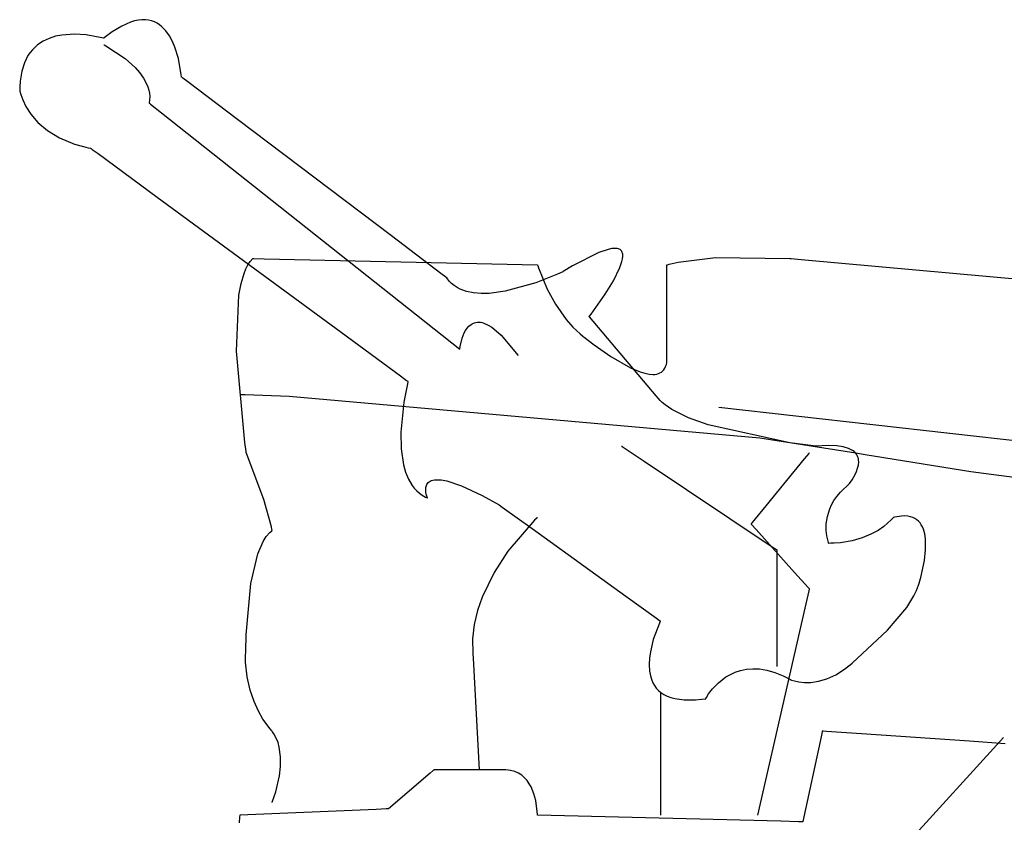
# Model space of a CAD drawing. Extents: x -3.49 to 3.52, y -1.52 to 1.45.
# Tile 16 of 32: x -0.76 to -0.17, y 0.5 to 0.98. Entities that reach past the tile are written whole.
import ezdxf

# ---------------------------------------------------------------- set-up
doc = ezdxf.new("R2010")
doc.units = 0

msp = doc.modelspace()

# ---------------------------------------------------------------- linework, layer by layer
at = {"layer": 'Layer 1', "color": 7, "linetype": 'CONTINUOUS'}
for p, q in [((-0.697937, 0.976588), (-0.703772, 0.972976)), ((-0.692665, 0.978944), (-0.697937, 0.976588)), ((-0.690232, 0.979689), (-0.692665, 0.978944)), ((-0.687929, 0.980167), (-0.690232, 0.979689)), ((-0.685754, 0.980392), (-0.687929, 0.980167)), ((-0.683701, 0.98038), (-0.685754, 0.980392)), ((-0.681768, 0.980146), (-0.683701, 0.98038)), ((-0.679951, 0.979705), (-0.681768, 0.980146)), ((-0.678247, 0.979073), (-0.679951, 0.979705)), ((-0.676652, 0.978266), (-0.678247, 0.979073)), ((-0.675163, 0.977298), (-0.676652, 0.978266)), ((-0.673776, 0.976184), (-0.675163, 0.977298)), ((-0.671293, 0.973583), (-0.673776, 0.976184)), ((-0.741775, 0.969142), (-0.74542, 0.967432)), ((-0.737968, 0.97036), (-0.741775, 0.969142)), ((-0.734081, 0.971146), (-0.737968, 0.97036)), ((-0.726394, 0.971681), (-0.734081, 0.971146)), ((-0.719367, 0.971249), (-0.726394, 0.971681)), ((-0.709913, 0.9695), (-0.719367, 0.971249)), ((-0.708984, 0.969245), (-0.709913, 0.9695)), ((-0.708792, 0.969188), (-0.708984, 0.969245)), ((-0.708774, 0.969183), (-0.708792, 0.969188)), ((-0.708769, 0.969182), (-0.708774, 0.969183)), ((-0.708768, 0.969181), (-0.708769, 0.969182)), ((-0.708742, 0.969202), (-0.708768, 0.969181)), ((-0.708768, 0.969181), (-0.708768, 0.969181)), ((-0.708768, 0.969181), (-0.708768, 0.969181)), ((-0.708768, 0.969181), (-0.708768, 0.969181)), ((-0.708536, 0.96937), (-0.708742, 0.969202)), ((-0.70691, 0.970662), (-0.708536, 0.96937)), ((-0.703772, 0.972976), (-0.70691, 0.970662)), ((-0.669176, 0.970585), (-0.671293, 0.973583)), ((-0.667397, 0.967313), (-0.669176, 0.970585)), ((-0.748821, 0.965165), (-0.751897, 0.96228)), ((-0.74542, 0.967432), (-0.748821, 0.965165)), ((-0.708768, 0.965276), (-0.708768, 0.965276)), ((-0.708768, 0.965276), (-0.708768, 0.965276)), ((-0.708768, 0.965276), (-0.708768, 0.965276)), ((-0.708768, 0.965276), (-0.708768, 0.965276)), ((-0.708768, 0.965276), (-0.708768, 0.965276)), ((-0.708768, 0.965276), (-0.708768, 0.965276)), ((-0.708768, 0.965276), (-0.708768, 0.965276)), ((-0.708768, 0.965276), (-0.708767, 0.965275)), ((-0.708767, 0.965275), (-0.708762, 0.965273)), ((-0.708762, 0.965273), (-0.708738, 0.965261)), ((-0.708738, 0.965261), (-0.708633, 0.965207)), ((-0.708633, 0.965207), (-0.707526, 0.964617)), ((-0.707526, 0.964617), (-0.695922, 0.956921)), ((-0.665926, 0.96389), (-0.667397, 0.967313)), ((-0.663799, 0.957079), (-0.665926, 0.96389)), ((-0.754565, 0.958712), (-0.756744, 0.9544)), ((-0.753287, 0.960585), (-0.754565, 0.958712)), ((-0.751897, 0.96228), (-0.753287, 0.960585)), ((-0.695922, 0.956921), (-0.689936, 0.951537)), ((-0.662009, 0.94704), (-0.663799, 0.957079)), ((-0.756744, 0.9544), (-0.758352, 0.949279)), ((-0.689936, 0.951537), (-0.687206, 0.948458)), ((-0.758352, 0.949279), (-0.759308, 0.943288)), ((-0.687206, 0.948458), (-0.684826, 0.945151)), ((-0.684826, 0.945151), (-0.682926, 0.941641)), ((-0.661909, 0.945992), (-0.662009, 0.94704)), ((-0.661892, 0.945772), (-0.661909, 0.945992)), ((-0.66189, 0.945751), (-0.661892, 0.945772)), ((-0.66189, 0.945746), (-0.66189, 0.945751)), ((-0.66189, 0.945744), (-0.66189, 0.945746)), ((-0.661888, 0.945743), (-0.66189, 0.945744)), ((-0.66189, 0.945744), (-0.66189, 0.945744)), ((-0.66189, 0.945744), (-0.66189, 0.945744)), ((-0.66189, 0.945744), (-0.66189, 0.945744)), ((-0.66189, 0.945744), (-0.66189, 0.945744)), ((-0.661788, 0.945667), (-0.661888, 0.945743)), ((-0.661134, 0.945173), (-0.661788, 0.945667)), ((-0.65812, 0.942894), (-0.661134, 0.945173)), ((-0.759515, 0.939946), (-0.759547, 0.938186)), ((-0.759308, 0.943288), (-0.759515, 0.939946)), ((-0.682926, 0.941641), (-0.682198, 0.939817)), ((-0.682198, 0.939817), (-0.681639, 0.93795)), ((-0.62806, 0.920165), (-0.65812, 0.942894)), ((-0.759547, 0.938186), (-0.759547, 0.937933)), ((-0.759547, 0.937933), (-0.759547, 0.937932)), ((-0.759547, 0.937932), (-0.759547, 0.93793)), ((-0.759547, 0.93793), (-0.759545, 0.93792)), ((-0.759545, 0.93792), (-0.759528, 0.937816)), ((-0.759528, 0.937816), (-0.759431, 0.937311)), ((-0.759431, 0.937311), (-0.758896, 0.935246)), ((-0.758896, 0.935246), (-0.757737, 0.932026)), ((-0.681639, 0.93795), (-0.681265, 0.936044)), ((-0.681265, 0.936044), (-0.681093, 0.934102)), ((-0.681093, 0.934102), (-0.68114, 0.932125)), ((-0.757737, 0.932026), (-0.755755, 0.927954)), ((-0.755755, 0.927954), (-0.752747, 0.92333)), ((-0.68114, 0.932125), (-0.681421, 0.930118)), ((-0.681421, 0.930118), (-0.681421, 0.930118)), ((-0.681421, 0.930118), (-0.681421, 0.930118)), ((-0.681421, 0.930118), (-0.681421, 0.930118)), ((-0.681421, 0.930118), (-0.681421, 0.930118)), ((-0.681421, 0.930118), (-0.681421, 0.930118)), ((-0.681421, 0.930118), (-0.681421, 0.930118)), ((-0.681421, 0.930118), (-0.68142, 0.930117)), ((-0.68142, 0.930117), (-0.681418, 0.930115)), ((-0.681418, 0.930115), (-0.681388, 0.930092)), ((-0.681388, 0.930092), (-0.681243, 0.929977)), ((-0.681243, 0.929977), (-0.680613, 0.929479)), ((-0.680613, 0.929479), (-0.673932, 0.924189)), ((-0.752747, 0.92333), (-0.748512, 0.918458)), ((-0.673932, 0.924189), (-0.493921, 0.781681)), ((-0.748512, 0.918458), (-0.742849, 0.91364)), ((-0.535162, 0.849926), (-0.62806, 0.920165)), ((-0.742849, 0.91364), (-0.735556, 0.909177)), ((-0.735556, 0.909177), (-0.726433, 0.905371)), ((-0.726433, 0.905371), (-0.721121, 0.903809)), ((-0.721121, 0.903809), (-0.718267, 0.90313)), ((-0.718267, 0.90313), (-0.716789, 0.902818)), ((-0.716789, 0.902818), (-0.716602, 0.90278)), ((-0.716602, 0.90278), (-0.716579, 0.902776)), ((-0.716579, 0.902776), (-0.716579, 0.902776)), ((-0.716579, 0.902776), (-0.716579, 0.902775)), ((-0.716579, 0.902775), (-0.716578, 0.902775)), ((-0.716578, 0.902775), (-0.716574, 0.902772)), ((-0.716574, 0.902772), (-0.716557, 0.902759)), ((-0.716557, 0.902759), (-0.716488, 0.902709)), ((-0.716488, 0.902709), (-0.715762, 0.902176)), ((-0.715762, 0.902176), (-0.712263, 0.899605)), ((-0.712263, 0.899605), (-0.676626, 0.873422)), ((-0.676626, 0.873422), (-0.565604, 0.791854)), ((-0.505344, 0.82738), (-0.535162, 0.849926)), ((-0.409967, 0.839964), (-0.42592, 0.831836)), ((-0.404462, 0.841844), (-0.409967, 0.839964)), ((-0.402264, 0.842302), (-0.404462, 0.841844)), ((-0.400411, 0.842464), (-0.402264, 0.842302)), ((-0.399609, 0.84244), (-0.400411, 0.842464)), ((-0.398886, 0.842348), (-0.399609, 0.84244)), ((-0.398241, 0.842192), (-0.398886, 0.842348)), ((-0.39767, 0.841973), (-0.398241, 0.842192)), ((-0.397173, 0.841694), (-0.39767, 0.841973)), ((-0.396746, 0.841357), (-0.397173, 0.841694)), ((-0.396387, 0.840965), (-0.396746, 0.841357)), ((-0.396095, 0.840519), (-0.396387, 0.840965)), ((-0.395866, 0.840022), (-0.396095, 0.840519)), ((-0.395698, 0.839476), (-0.395866, 0.840022)), ((-0.39559, 0.838885), (-0.395698, 0.839476)), ((-0.395543, 0.837571), (-0.39559, 0.838885)), ((-0.623054, 0.830067), (-0.621824, 0.832484)), ((-0.621824, 0.832484), (-0.620449, 0.834592)), ((-0.620449, 0.834592), (-0.618921, 0.83637)), ((-0.618921, 0.83637), (-0.618921, 0.83637)), ((-0.618921, 0.83637), (-0.618921, 0.83637)), ((-0.618921, 0.83637), (-0.618921, 0.83637)), ((-0.618921, 0.83637), (-0.618921, 0.83637)), ((-0.618921, 0.83637), (-0.618921, 0.83637)), ((-0.618921, 0.83637), (-0.618921, 0.83637)), ((-0.618921, 0.83637), (-0.61892, 0.83637)), ((-0.61892, 0.83637), (-0.618918, 0.83637)), ((-0.618918, 0.83637), (-0.618891, 0.836369)), ((-0.618891, 0.836369), (-0.618758, 0.836366)), ((-0.618758, 0.836366), (-0.618181, 0.836353)), ((-0.618181, 0.836353), (-0.612057, 0.836214)), ((-0.612057, 0.836214), (-0.447047, 0.832465)), ((-0.447047, 0.832465), (-0.447047, 0.832465)), ((-0.447047, 0.832465), (-0.447047, 0.832465)), ((-0.447047, 0.832465), (-0.447047, 0.832465)), ((-0.447047, 0.832465), (-0.447047, 0.832465)), ((-0.447047, 0.832465), (-0.447047, 0.832464)), ((-0.447047, 0.832464), (-0.447047, 0.832464)), ((-0.447047, 0.832464), (-0.447047, 0.832462)), ((-0.447047, 0.832462), (-0.447045, 0.832456)), ((-0.447045, 0.832456), (-0.447025, 0.832388)), ((-0.447025, 0.832388), (-0.446925, 0.832058)), ((-0.446925, 0.832058), (-0.44648, 0.830671)), ((-0.397271, 0.830925), (-0.39606, 0.83449)), ((-0.39606, 0.83449), (-0.395705, 0.8361)), ((-0.395705, 0.8361), (-0.395543, 0.837571)), ((-0.368921, 0.832461), (-0.368921, 0.832465)), ((-0.368921, 0.832465), (-0.368921, 0.832465)), ((-0.368921, 0.832465), (-0.368921, 0.832465)), ((-0.368921, 0.832465), (-0.368921, 0.832465)), ((-0.368921, 0.832465), (-0.368921, 0.832465)), ((-0.368921, 0.832465), (-0.368921, 0.832465)), ((-0.368921, 0.832465), (-0.368921, 0.832465)), ((-0.368921, 0.832465), (-0.368919, 0.832465)), ((-0.368921, 0.832435), (-0.368921, 0.832461)), ((-0.368921, 0.83233), (-0.368921, 0.832435)), ((-0.368921, 0.831909), (-0.368921, 0.83233)), ((-0.368919, 0.832465), (-0.368914, 0.832467)), ((-0.368914, 0.832467), (-0.368892, 0.832474)), ((-0.368892, 0.832474), (-0.368655, 0.832548)), ((-0.368655, 0.832548), (-0.367466, 0.832888)), ((-0.367466, 0.832888), (-0.362174, 0.83411)), ((-0.362174, 0.83411), (-0.339585, 0.836912)), ((-0.339585, 0.836912), (-0.294705, 0.83637)), ((-0.294705, 0.83637), (-0.294705, 0.83637)), ((-0.294705, 0.83637), (-0.294705, 0.83637)), ((-0.294705, 0.83637), (-0.294705, 0.83637)), ((-0.294705, 0.83637), (-0.294705, 0.83637)), ((-0.294705, 0.83637), (-0.294705, 0.83637)), ((-0.294705, 0.83637), (-0.294705, 0.83637)), ((-0.294705, 0.83637), (-0.294704, 0.83637)), ((-0.294704, 0.83637), (-0.294701, 0.83637)), ((-0.294701, 0.83637), (-0.294675, 0.836367)), ((-0.294675, 0.836367), (-0.294541, 0.836355)), ((-0.294541, 0.836355), (-0.293964, 0.836303)), ((-0.293964, 0.836303), (-0.28784, 0.835746)), ((-0.28784, 0.835746), (-0.122827, 0.820744)), ((-0.62593, 0.821181), (-0.624144, 0.827363)), ((-0.624144, 0.827363), (-0.623054, 0.830067)), ((-0.502416, 0.825166), (-0.505344, 0.82738)), ((-0.434874, 0.826938), (-0.448033, 0.821667)), ((-0.44648, 0.830671), (-0.441183, 0.817819)), ((-0.43181, 0.828364), (-0.434874, 0.826938)), ((-0.431513, 0.82851), (-0.43181, 0.828364)), ((-0.42592, 0.831836), (-0.431513, 0.82851)), ((-0.4012, 0.822939), (-0.397271, 0.830925)), ((-0.368921, 0.830222), (-0.368921, 0.831909)), ((-0.368921, 0.816606), (-0.368921, 0.830222)), ((-0.627233, 0.814113), (-0.62593, 0.821181)), ((-0.501808, 0.824707), (-0.502416, 0.825166)), ((-0.501751, 0.824664), (-0.501808, 0.824707)), ((-0.501737, 0.824653), (-0.501751, 0.824664)), ((-0.501733, 0.82465), (-0.501737, 0.824653)), ((-0.501732, 0.82465), (-0.501733, 0.82465)), ((-0.501732, 0.82465), (-0.501732, 0.82465)), ((-0.501732, 0.82465), (-0.501732, 0.82465)), ((-0.500277, 0.822737), (-0.501732, 0.82465)), ((-0.498839, 0.821252), (-0.500277, 0.822737)), ((-0.497268, 0.81995), (-0.498839, 0.821252)), ((-0.448033, 0.821667), (-0.466541, 0.816525)), ((-0.406171, 0.814795), (-0.4012, 0.822939)), ((-0.495573, 0.818823), (-0.497268, 0.81995)), ((-0.493763, 0.817864), (-0.495573, 0.818823)), ((-0.489838, 0.816415), (-0.493763, 0.817864)), ((-0.485567, 0.81554), (-0.489838, 0.816415)), ((-0.481026, 0.815176), (-0.485567, 0.81554)), ((-0.476291, 0.815261), (-0.481026, 0.815176)), ((-0.466541, 0.816525), (-0.476291, 0.815261)), ((-0.441183, 0.817819), (-0.436245, 0.808813)), ((-0.414612, 0.802767), (-0.406171, 0.814795)), ((-0.368921, 0.791663), (-0.368921, 0.816606)), ((-0.628617, 0.780439), (-0.627233, 0.814113)), ((-0.436245, 0.808813), (-0.429643, 0.799461)), ((-0.415566, 0.80151), (-0.414612, 0.802767)), ((-0.488381, 0.795542), (-0.487144, 0.796569)), ((-0.487144, 0.796569), (-0.486464, 0.796991)), ((-0.486464, 0.796991), (-0.485743, 0.797343)), ((-0.485743, 0.797343), (-0.484977, 0.79762)), ((-0.484977, 0.79762), (-0.484168, 0.797815)), ((-0.484168, 0.797815), (-0.483312, 0.797922)), ((-0.483312, 0.797922), (-0.482409, 0.797934)), ((-0.482409, 0.797934), (-0.481458, 0.797845)), ((-0.481458, 0.797845), (-0.480457, 0.79765)), ((-0.480457, 0.79765), (-0.479405, 0.797342)), ((-0.479405, 0.797342), (-0.477145, 0.796361)), ((-0.477145, 0.796361), (-0.474667, 0.794852)), ((-0.429643, 0.799461), (-0.425686, 0.794977)), ((-0.415795, 0.801213), (-0.415794, 0.801214)), ((-0.41579, 0.801206), (-0.415795, 0.801213)), ((-0.415795, 0.801213), (-0.415795, 0.801213)), ((-0.415795, 0.801213), (-0.415795, 0.801213)), ((-0.415795, 0.801213), (-0.415795, 0.801213)), ((-0.415795, 0.801213), (-0.415795, 0.801213)), ((-0.415794, 0.801214), (-0.415789, 0.801221)), ((-0.415664, 0.801058), (-0.41579, 0.801206)), ((-0.415789, 0.801221), (-0.41577, 0.801246)), ((-0.41577, 0.801246), (-0.415566, 0.80151)), ((-0.375391, 0.753464), (-0.415664, 0.801058)), ((-0.565604, 0.791854), (-0.529678, 0.765459)), ((-0.492438, 0.788365), (-0.491201, 0.791445)), ((-0.491201, 0.791445), (-0.4904, 0.79293)), ((-0.4904, 0.79293), (-0.489463, 0.794313)), ((-0.489463, 0.794313), (-0.488381, 0.795542)), ((-0.474667, 0.794852), (-0.471963, 0.792767)), ((-0.471963, 0.792767), (-0.469021, 0.790054)), ((-0.425686, 0.794977), (-0.421275, 0.790794)), ((-0.421275, 0.790794), (-0.419678, 0.78947)), ((-0.368921, 0.775953), (-0.368921, 0.791663)), ((-0.493711, 0.783166), (-0.492438, 0.788365)), ((-0.469021, 0.790054), (-0.458768, 0.777776)), ((-0.419678, 0.78947), (-0.419544, 0.789359)), ((-0.419544, 0.789359), (-0.418948, 0.788873)), ((-0.418948, 0.788873), (-0.412898, 0.784185)), ((-0.623731, 0.725329), (-0.628617, 0.780439)), ((-0.493921, 0.781688), (-0.493917, 0.781718)), ((-0.493921, 0.781682), (-0.493921, 0.781688)), ((-0.493921, 0.781681), (-0.493921, 0.781682)), ((-0.493921, 0.781681), (-0.493921, 0.781681)), ((-0.493921, 0.781681), (-0.493921, 0.781681)), ((-0.493921, 0.781681), (-0.493921, 0.781681)), ((-0.493921, 0.781681), (-0.493921, 0.781681)), ((-0.493921, 0.781681), (-0.493921, 0.781681)), ((-0.493921, 0.781681), (-0.493921, 0.781681)), ((-0.493921, 0.781681), (-0.493921, 0.781681)), ((-0.493917, 0.781718), (-0.493903, 0.781847)), ((-0.493903, 0.781847), (-0.493711, 0.783166)), ((-0.412898, 0.784185), (-0.402756, 0.777116)), ((-0.402756, 0.777116), (-0.390894, 0.770344)), ((-0.369271, 0.772306), (-0.368961, 0.773644)), ((-0.368961, 0.773644), (-0.368929, 0.773822)), ((-0.368929, 0.773822), (-0.368921, 0.77387)), ((-0.368921, 0.774338), (-0.368921, 0.775953)), ((-0.368921, 0.773957), (-0.368921, 0.774338)), ((-0.368921, 0.77388), (-0.368921, 0.773957)), ((-0.368921, 0.773872), (-0.368921, 0.77388)), ((-0.368921, 0.773871), (-0.368921, 0.773872)), ((-0.368921, 0.77387), (-0.368921, 0.773871)), ((-0.368921, 0.77387), (-0.368921, 0.77387)), ((-0.390894, 0.770344), (-0.385059, 0.767908)), ((-0.385059, 0.767908), (-0.382295, 0.767073)), ((-0.382295, 0.767073), (-0.379682, 0.766551)), ((-0.376129, 0.766443), (-0.375061, 0.766608)), ((-0.375061, 0.766608), (-0.374059, 0.766883)), ((-0.374059, 0.766883), (-0.373126, 0.767272)), ((-0.373126, 0.767272), (-0.372269, 0.767781)), ((-0.372269, 0.767781), (-0.371492, 0.768415)), ((-0.371492, 0.768415), (-0.370798, 0.769179)), ((-0.370798, 0.769179), (-0.370194, 0.770079)), ((-0.370194, 0.770079), (-0.369683, 0.77112)), ((-0.369683, 0.77112), (-0.369271, 0.772306)), ((-0.529678, 0.765459), (-0.526076, 0.762813)), ((-0.525506, 0.76082), (-0.527738, 0.749621)), ((-0.526076, 0.762813), (-0.525294, 0.762239)), ((-0.525238, 0.761899), (-0.525506, 0.76082)), ((-0.525294, 0.762239), (-0.525175, 0.762151)), ((-0.525181, 0.762122), (-0.525238, 0.761899)), ((-0.525175, 0.762143), (-0.525181, 0.762122)), ((-0.525175, 0.762151), (-0.525173, 0.76215)), ((-0.525174, 0.762148), (-0.525175, 0.762143)), ((-0.525173, 0.762149), (-0.525174, 0.762148)), ((-0.525173, 0.76215), (-0.525173, 0.76215)), ((-0.525173, 0.76215), (-0.525173, 0.76215)), ((-0.525173, 0.76215), (-0.525173, 0.76215)), ((-0.525173, 0.76215), (-0.525173, 0.762149)), ((-0.379682, 0.766551), (-0.377259, 0.766382)), ((-0.377259, 0.766382), (-0.376129, 0.766443)), ((-0.626732, 0.754339), (-0.626732, 0.754339)), ((-0.626732, 0.754339), (-0.626732, 0.754339)), ((-0.626732, 0.754339), (-0.626732, 0.754339)), ((-0.626732, 0.754339), (-0.626732, 0.754339)), ((-0.626732, 0.754339), (-0.626732, 0.754339)), ((-0.626732, 0.754339), (-0.626731, 0.754339)), ((-0.626731, 0.754339), (-0.626729, 0.754339)), ((-0.626729, 0.754339), (-0.626718, 0.754338)), ((-0.626718, 0.754338), (-0.626601, 0.754336)), ((-0.626601, 0.754336), (-0.626019, 0.754322)), ((-0.626019, 0.754322), (-0.623503, 0.754259)), ((-0.623503, 0.754259), (-0.596831, 0.753334)), ((-0.596831, 0.753334), (-0.312844, 0.728072)), ((-0.527738, 0.749621), (-0.529563, 0.731484)), ((-0.373093, 0.750748), (-0.375391, 0.753464)), ((-0.372881, 0.750497), (-0.373093, 0.750748)), ((-0.372835, 0.750442), (-0.372881, 0.750497)), ((-0.371733, 0.749401), (-0.372835, 0.750442)), ((-0.369985, 0.747956), (-0.371733, 0.749401)), ((-0.365925, 0.745201), (-0.369985, 0.747956)), ((-0.355902, 0.740224), (-0.365925, 0.745201)), ((-0.037655, 0.712774), (-0.337673, 0.746528)), ((-0.344037, 0.735936), (-0.355902, 0.740224)), ((-0.529563, 0.731484), (-0.52938, 0.721514)), ((-0.294757, 0.725168), (-0.344037, 0.735936)), ((-0.622936, 0.719879), (-0.623731, 0.725329)), ((-0.312844, 0.728072), (-0.254926, 0.719062)), ((-0.280651, 0.723263), (-0.294757, 0.725168)), ((-0.622853, 0.719347), (-0.622936, 0.719879)), ((-0.622833, 0.719217), (-0.622853, 0.719347)), ((-0.612295, 0.690959), (-0.622833, 0.719217)), ((-0.52938, 0.721514), (-0.527963, 0.711847)), ((-0.396268, 0.723087), (-0.396268, 0.723087)), ((-0.396268, 0.723087), (-0.396268, 0.723087)), ((-0.396268, 0.723087), (-0.396268, 0.723087)), ((-0.396268, 0.723087), (-0.396268, 0.723087)), ((-0.396268, 0.723087), (-0.396268, 0.723087)), ((-0.396268, 0.723087), (-0.396267, 0.723086)), ((-0.396267, 0.723086), (-0.396266, 0.723085)), ((-0.396266, 0.723085), (-0.39626, 0.723082)), ((-0.39626, 0.723082), (-0.396202, 0.723043)), ((-0.396202, 0.723043), (-0.395915, 0.722852)), ((-0.395915, 0.722852), (-0.394695, 0.722038)), ((-0.394695, 0.722038), (-0.382596, 0.713972)), ((-0.283059, 0.71909), (-0.28332, 0.71877)), ((-0.282998, 0.719164), (-0.283059, 0.71909)), ((-0.282986, 0.719179), (-0.282998, 0.719164)), ((-0.282985, 0.719181), (-0.282986, 0.719179)), ((-0.282984, 0.719181), (-0.282985, 0.719181)), ((-0.282984, 0.719181), (-0.282984, 0.719181)), ((-0.282984, 0.719181), (-0.282984, 0.719181)), ((-0.282984, 0.719181), (-0.282984, 0.719181)), ((-0.282984, 0.719181), (-0.282984, 0.719181)), ((-0.282984, 0.719181), (-0.282984, 0.719181)), ((-0.279346, 0.723116), (-0.280651, 0.723263)), ((-0.271268, 0.723468), (-0.279346, 0.723116)), ((-0.266443, 0.723255), (-0.271268, 0.723468)), ((-0.262495, 0.72266), (-0.266443, 0.723255)), ((-0.259351, 0.72173), (-0.262495, 0.72266)), ((-0.258058, 0.721154), (-0.259351, 0.72173)), ((-0.256939, 0.720512), (-0.258058, 0.721154)), ((-0.255985, 0.71981), (-0.256939, 0.720512)), ((-0.255187, 0.719053), (-0.255985, 0.71981)), ((-0.254536, 0.718248), (-0.255187, 0.719053)), ((-0.254926, 0.719062), (-0.249348, 0.718139)), ((-0.382596, 0.713972), (-0.305348, 0.662475)), ((-0.286006, 0.715489), (-0.309274, 0.68705)), ((-0.28332, 0.71877), (-0.286006, 0.715489)), ((-0.254023, 0.717401), (-0.254536, 0.718248)), ((-0.253639, 0.716517), (-0.254023, 0.717401)), ((-0.253374, 0.715602), (-0.253639, 0.716517)), ((-0.25322, 0.714663), (-0.253374, 0.715602)), ((-0.253332, 0.711755), (-0.253168, 0.713705)), ((-0.253168, 0.713705), (-0.25322, 0.714663)), ((-0.249348, 0.718139), (-0.185588, 0.707861)), ((-0.527963, 0.711847), (-0.526674, 0.707341)), ((-0.526674, 0.707341), (-0.524935, 0.703165)), ((-0.255323, 0.706067), (-0.254482, 0.707889)), ((-0.254482, 0.707889), (-0.253794, 0.709801)), ((-0.253794, 0.709801), (-0.253332, 0.711755)), ((-0.185588, 0.707861), (-0.005642, 0.684028)), ((-0.524935, 0.703165), (-0.522699, 0.699405)), ((-0.513044, 0.701105), (-0.5125, 0.701586)), ((-0.5125, 0.701586), (-0.51185, 0.702007)), ((-0.51185, 0.702007), (-0.511084, 0.702357)), ((-0.511084, 0.702357), (-0.510195, 0.702629)), ((-0.510195, 0.702629), (-0.509176, 0.702815)), ((-0.509176, 0.702815), (-0.508017, 0.702904)), ((-0.508017, 0.702904), (-0.505253, 0.702761)), ((-0.505253, 0.702761), (-0.501841, 0.702132)), ((-0.501841, 0.702132), (-0.492816, 0.699137)), ((-0.258774, 0.700619), (-0.257176, 0.702881)), ((-0.257176, 0.702881), (-0.255323, 0.706067)), ((-0.522699, 0.699405), (-0.521379, 0.697707)), ((-0.521379, 0.697707), (-0.519918, 0.696146)), ((-0.519918, 0.696146), (-0.518309, 0.69473)), ((-0.514507, 0.69675), (-0.514428, 0.698084)), ((-0.514408, 0.695449), (-0.514507, 0.69675)), ((-0.514428, 0.698084), (-0.514303, 0.698741)), ((-0.514195, 0.69425), (-0.514408, 0.695449)), ((-0.514303, 0.698741), (-0.514109, 0.69938)), ((-0.514109, 0.69938), (-0.51384, 0.699993)), ((-0.51384, 0.699993), (-0.513488, 0.700571)), ((-0.513488, 0.700571), (-0.513044, 0.701105)), ((-0.492816, 0.699137), (-0.48044, 0.693365)), ((-0.266337, 0.692796), (-0.264244, 0.695286)), ((-0.264244, 0.695286), (-0.258774, 0.700619)), ((-0.607664, 0.674383), (-0.612295, 0.690959)), ((-0.518309, 0.69473), (-0.516546, 0.693472)), ((-0.516546, 0.693472), (-0.514623, 0.692381)), ((-0.514623, 0.692381), (-0.5136, 0.691902)), ((-0.513678, 0.692433), (-0.514195, 0.69425)), ((-0.5135, 0.691953), (-0.513678, 0.692433)), ((-0.5136, 0.691902), (-0.513469, 0.691846)), ((-0.513458, 0.691851), (-0.5135, 0.691953)), ((-0.513469, 0.691846), (-0.513453, 0.691839)), ((-0.513454, 0.691842), (-0.513458, 0.691851)), ((-0.513453, 0.691839), (-0.513454, 0.691842)), ((-0.513453, 0.691839), (-0.513453, 0.691839)), ((-0.513453, 0.691839), (-0.513453, 0.691839)), ((-0.513453, 0.691839), (-0.513453, 0.691839)), ((-0.513453, 0.691839), (-0.513453, 0.691839)), ((-0.48044, 0.693365), (-0.470101, 0.687657)), ((-0.269496, 0.687808), (-0.268078, 0.690297)), ((-0.268078, 0.690297), (-0.266337, 0.692796)), ((-0.470101, 0.687657), (-0.468358, 0.686402)), ((-0.468358, 0.686402), (-0.450294, 0.673396)), ((-0.309274, 0.68705), (-0.317467, 0.677037)), ((-0.272097, 0.680588), (-0.27062, 0.685347)), ((-0.27062, 0.685347), (-0.269496, 0.687808)), ((-0.448757, 0.678483), (-0.46484, 0.65976)), ((-0.447232, 0.679947), (-0.448757, 0.678483)), ((-0.447088, 0.680081), (-0.447232, 0.679947)), ((-0.447055, 0.680111), (-0.447088, 0.680081)), ((-0.447048, 0.680117), (-0.447055, 0.680111)), ((-0.447047, 0.680118), (-0.447048, 0.680117)), ((-0.447047, 0.680118), (-0.447047, 0.680118)), ((-0.447047, 0.680118), (-0.447047, 0.680118)), ((-0.447047, 0.680118), (-0.447047, 0.680118)), ((-0.447047, 0.680118), (-0.447047, 0.680118)), ((-0.447047, 0.680118), (-0.447047, 0.680118)), ((-0.447047, 0.680118), (-0.447047, 0.680118)), ((-0.447047, 0.680118), (-0.447047, 0.680118)), ((-0.272735, 0.676172), (-0.272097, 0.680588)), ((-0.233525, 0.678614), (-0.237978, 0.674694)), ((-0.232488, 0.679766), (-0.233525, 0.678614)), ((-0.232256, 0.680051), (-0.232488, 0.679766)), ((-0.23221, 0.680111), (-0.232256, 0.680051)), ((-0.232206, 0.680116), (-0.23221, 0.680111)), ((-0.232205, 0.680118), (-0.232206, 0.680116)), ((-0.232186, 0.680123), (-0.232205, 0.680118)), ((-0.232205, 0.680118), (-0.232205, 0.680118)), ((-0.232205, 0.680118), (-0.232205, 0.680118)), ((-0.232205, 0.680118), (-0.232205, 0.680118)), ((-0.232205, 0.680118), (-0.232205, 0.680118)), ((-0.231592, 0.680266), (-0.232186, 0.680123)), ((-0.227243, 0.680945), (-0.231592, 0.680266)), ((-0.225327, 0.680991), (-0.227243, 0.680945)), ((-0.223575, 0.680856), (-0.225327, 0.680991)), ((-0.221981, 0.680549), (-0.223575, 0.680856)), ((-0.220537, 0.680081), (-0.221981, 0.680549)), ((-0.219239, 0.679461), (-0.220537, 0.680081)), ((-0.218079, 0.678701), (-0.219239, 0.679461)), ((-0.217052, 0.677811), (-0.218079, 0.678701)), ((-0.216151, 0.676799), (-0.217052, 0.677811)), ((-0.608589, 0.67112), (-0.607431, 0.672134)), ((-0.607301, 0.672769), (-0.607664, 0.674383)), ((-0.607431, 0.672134), (-0.607282, 0.672249)), ((-0.607222, 0.672393), (-0.607301, 0.672769)), ((-0.607282, 0.672249), (-0.607207, 0.672305)), ((-0.607207, 0.672317), (-0.607222, 0.672393)), ((-0.607205, 0.672309), (-0.607207, 0.672317)), ((-0.607207, 0.672305), (-0.607205, 0.672307)), ((-0.607205, 0.672308), (-0.607205, 0.672309)), ((-0.607205, 0.672307), (-0.607205, 0.672308)), ((-0.607205, 0.672307), (-0.607205, 0.672307)), ((-0.607205, 0.672307), (-0.607205, 0.672307)), ((-0.607205, 0.672307), (-0.607205, 0.672307)), ((-0.607205, 0.672307), (-0.607205, 0.672307)), ((-0.607205, 0.672307), (-0.607205, 0.672307)), ((-0.450294, 0.673396), (-0.393651, 0.632612)), ((-0.318141, 0.676213), (-0.318142, 0.676213)), ((-0.318142, 0.676213), (-0.318142, 0.676213)), ((-0.318142, 0.676213), (-0.318142, 0.676213)), ((-0.318142, 0.676213), (-0.318142, 0.676213)), ((-0.318142, 0.676213), (-0.318142, 0.676213)), ((-0.318142, 0.676213), (-0.318142, 0.676213)), ((-0.318142, 0.676213), (-0.318142, 0.676213)), ((-0.318142, 0.676213), (-0.318142, 0.676213)), ((-0.318142, 0.676213), (-0.318142, 0.676213)), ((-0.318142, 0.676213), (-0.318142, 0.676212)), ((-0.318142, 0.676212), (-0.318141, 0.676212)), ((-0.318139, 0.676216), (-0.318141, 0.676213)), ((-0.318141, 0.676212), (-0.31814, 0.676211)), ((-0.31814, 0.676211), (-0.318128, 0.676197)), ((-0.318097, 0.676268), (-0.318139, 0.676216)), ((-0.318128, 0.676197), (-0.318067, 0.67613)), ((-0.317467, 0.677037), (-0.318097, 0.676268)), ((-0.318067, 0.67613), (-0.317805, 0.675839)), ((-0.317805, 0.675839), (-0.31512, 0.672855)), ((-0.31512, 0.672855), (-0.291851, 0.647001)), ((-0.272761, 0.672248), (-0.272735, 0.676172)), ((-0.272401, 0.668968), (-0.272761, 0.672248)), ((-0.241443, 0.672329), (-0.245769, 0.669961)), ((-0.237978, 0.674694), (-0.241443, 0.672329)), ((-0.215369, 0.675678), (-0.216151, 0.676799)), ((-0.214701, 0.674457), (-0.215369, 0.675678)), ((-0.21414, 0.673146), (-0.214701, 0.674457)), ((-0.213315, 0.670295), (-0.21414, 0.673146)), ((-0.61584, 0.658173), (-0.61264, 0.66559)), ((-0.61264, 0.66559), (-0.610727, 0.66863)), ((-0.610727, 0.66863), (-0.608589, 0.67112)), ((-0.27143, 0.664944), (-0.272401, 0.668968)), ((-0.257101, 0.666025), (-0.264158, 0.66486)), ((-0.25098, 0.667793), (-0.257101, 0.666025)), ((-0.245769, 0.669961), (-0.25098, 0.667793)), ((-0.212843, 0.667209), (-0.213315, 0.670295)), ((-0.212758, 0.660654), (-0.212843, 0.667209)), ((-0.46484, 0.65976), (-0.473233, 0.646951)), ((-0.305348, 0.662475), (-0.302853, 0.660811)), ((-0.302853, 0.660811), (-0.302516, 0.660587)), ((-0.302516, 0.660587), (-0.302516, 0.660587)), ((-0.302516, 0.660587), (-0.302516, 0.660587)), ((-0.302516, 0.660587), (-0.302516, 0.660587)), ((-0.302516, 0.660587), (-0.302516, 0.660587)), ((-0.302516, 0.660587), (-0.302516, 0.660587)), ((-0.302516, 0.660587), (-0.302516, 0.660587)), ((-0.302516, 0.660587), (-0.302516, 0.660587)), ((-0.302516, 0.660587), (-0.302516, 0.660587)), ((-0.302516, 0.660587), (-0.302516, 0.660587)), ((-0.302516, 0.660587), (-0.302516, 0.660587)), ((-0.302516, 0.660587), (-0.302516, 0.660586)), ((-0.302516, 0.660586), (-0.302516, 0.660585)), ((-0.302516, 0.660585), (-0.302516, 0.660574)), ((-0.302516, 0.660574), (-0.302516, 0.66052)), ((-0.302516, 0.66052), (-0.302516, 0.660284)), ((-0.302516, 0.660284), (-0.302516, 0.657778)), ((-0.2713, 0.664576), (-0.27143, 0.664944)), ((-0.271271, 0.664501), (-0.2713, 0.664576)), ((-0.271269, 0.664494), (-0.271271, 0.664501)), ((-0.271268, 0.664493), (-0.271269, 0.664494)), ((-0.271268, 0.664492), (-0.271268, 0.664493)), ((-0.271251, 0.664492), (-0.271268, 0.664492)), ((-0.271268, 0.664492), (-0.271268, 0.664492)), ((-0.271268, 0.664492), (-0.271268, 0.664492)), ((-0.271268, 0.664492), (-0.271268, 0.664492)), ((-0.27112, 0.664492), (-0.271251, 0.664492)), ((-0.27008, 0.664502), (-0.27112, 0.664492)), ((-0.268045, 0.664566), (-0.27008, 0.664502)), ((-0.264158, 0.66486), (-0.268045, 0.664566)), ((-0.213483, 0.654136), (-0.212758, 0.660654)), ((-0.620084, 0.640196), (-0.61584, 0.658173)), ((-0.302516, 0.657778), (-0.302516, 0.590276)), ((-0.215749, 0.643827), (-0.213483, 0.654136)), ((-0.473233, 0.646951), (-0.480521, 0.632033)), ((-0.291851, 0.647001), (-0.283659, 0.637899)), ((-0.216485, 0.641345), (-0.215749, 0.643827)), ((-0.622774, 0.609278), (-0.620084, 0.640196)), ((-0.283659, 0.637899), (-0.283029, 0.6372)), ((-0.283051, 0.636859), (-0.283283, 0.635842)), ((-0.282997, 0.637096), (-0.283051, 0.636859)), ((-0.283029, 0.6372), (-0.282987, 0.637153)), ((-0.282986, 0.637144), (-0.282997, 0.637096)), ((-0.282987, 0.637153), (-0.282985, 0.63715)), ((-0.282985, 0.637148), (-0.282986, 0.637144)), ((-0.282985, 0.63715), (-0.282984, 0.63715)), ((-0.282984, 0.637149), (-0.282985, 0.637148)), ((-0.282984, 0.63715), (-0.282984, 0.63715)), ((-0.282984, 0.63715), (-0.282984, 0.63715)), ((-0.282984, 0.63715), (-0.282984, 0.63715)), ((-0.282984, 0.63715), (-0.282984, 0.63715)), ((-0.282984, 0.63715), (-0.282984, 0.63715)), ((-0.282984, 0.63715), (-0.282984, 0.63715)), ((-0.282984, 0.63715), (-0.282984, 0.63715)), ((-0.282984, 0.63715), (-0.282984, 0.63715)), ((-0.282984, 0.63715), (-0.282984, 0.637149)), ((-0.219828, 0.632743), (-0.218202, 0.636051)), ((-0.218202, 0.636051), (-0.217034, 0.639231)), ((-0.217034, 0.639231), (-0.216559, 0.641114)), ((-0.216559, 0.641114), (-0.216485, 0.641345)), ((-0.480521, 0.632033), (-0.483307, 0.623957)), ((-0.393651, 0.632612), (-0.375204, 0.619329)), ((-0.283283, 0.635842), (-0.28567, 0.6254)), ((-0.224213, 0.625876), (-0.219828, 0.632743)), ((-0.28567, 0.6254), (-0.314232, 0.500433)), ((-0.235843, 0.612117), (-0.224213, 0.625876)), ((-0.483307, 0.623957), (-0.485285, 0.61556)), ((-0.375204, 0.619329), (-0.373324, 0.617976)), ((-0.485285, 0.61556), (-0.486279, 0.606914)), ((-0.373404, 0.616391), (-0.377142, 0.606402)), ((-0.37294, 0.617385), (-0.373404, 0.616391)), ((-0.373324, 0.617976), (-0.372903, 0.617673)), ((-0.37284, 0.617592), (-0.37294, 0.617385)), ((-0.372903, 0.617673), (-0.37283, 0.617621)), ((-0.37283, 0.617612), (-0.37284, 0.617592)), ((-0.37283, 0.617621), (-0.372827, 0.617618)), ((-0.372828, 0.617617), (-0.37283, 0.617612)), ((-0.372827, 0.617618), (-0.372828, 0.617617)), ((-0.372827, 0.617618), (-0.372827, 0.617618)), ((-0.372827, 0.617618), (-0.372827, 0.617618)), ((-0.372827, 0.617618), (-0.372827, 0.617618)), ((-0.372827, 0.617618), (-0.372827, 0.617618)), ((-0.257155, 0.592245), (-0.235843, 0.612117)), ((-0.622827, 0.605982), (-0.622825, 0.606268)), ((-0.622825, 0.606268), (-0.622774, 0.609278)), ((-0.486279, 0.606914), (-0.48611, 0.598087)), ((-0.377142, 0.606402), (-0.378907, 0.599124)), ((-0.623251, 0.592875), (-0.623107, 0.602898)), ((-0.623107, 0.602898), (-0.622827, 0.605982)), ((-0.48611, 0.598087), (-0.48611, 0.598087)), ((-0.48611, 0.598087), (-0.48611, 0.598087)), ((-0.48611, 0.598087), (-0.48611, 0.598087)), ((-0.48611, 0.598087), (-0.48611, 0.598087)), ((-0.48611, 0.598087), (-0.48611, 0.598087)), ((-0.48611, 0.598087), (-0.48611, 0.598087)), ((-0.48611, 0.598087), (-0.48611, 0.598086)), ((-0.48611, 0.598086), (-0.48611, 0.598085)), ((-0.48611, 0.598085), (-0.48611, 0.598074)), ((-0.48611, 0.598074), (-0.486107, 0.59802)), ((-0.486107, 0.59802), (-0.486093, 0.597784)), ((-0.486093, 0.597784), (-0.485954, 0.595278)), ((-0.485954, 0.595278), (-0.482205, 0.527776)), ((-0.379456, 0.595243), (-0.379664, 0.591328)), ((-0.378907, 0.599124), (-0.379456, 0.595243)), ((-0.622275, 0.583867), (-0.623251, 0.592875)), ((-0.379664, 0.591328), (-0.379443, 0.587473)), ((-0.324435, 0.587871), (-0.320904, 0.588584)), ((-0.320904, 0.588584), (-0.317084, 0.58888)), ((-0.317084, 0.58888), (-0.312971, 0.588694)), ((-0.312971, 0.588694), (-0.308563, 0.587959)), ((-0.267018, 0.585259), (-0.261236, 0.588975)), ((-0.261236, 0.588975), (-0.25949, 0.590321)), ((-0.25949, 0.590321), (-0.259288, 0.590485)), ((-0.259288, 0.590485), (-0.257155, 0.592245)), ((-0.620456, 0.5759), (-0.622275, 0.583867)), ((-0.379443, 0.587473), (-0.378707, 0.583771)), ((-0.378707, 0.583771), (-0.378117, 0.582007)), ((-0.337867, 0.580372), (-0.333327, 0.583895)), ((-0.333327, 0.583895), (-0.330644, 0.585461)), ((-0.330644, 0.585461), (-0.327681, 0.586808)), ((-0.327681, 0.586808), (-0.324435, 0.587871)), ((-0.308563, 0.587959), (-0.303857, 0.586609)), ((-0.303857, 0.586609), (-0.29885, 0.584579)), ((-0.29885, 0.584579), (-0.294699, 0.582462)), ((-0.294699, 0.582462), (-0.294678, 0.582452)), ((-0.294678, 0.582452), (-0.294592, 0.582411)), ((-0.294592, 0.582411), (-0.293666, 0.582034)), ((-0.277477, 0.581276), (-0.272456, 0.58276)), ((-0.272456, 0.58276), (-0.267018, 0.585259)), ((-0.378117, 0.582007), (-0.377365, 0.580318)), ((-0.377365, 0.580318), (-0.37644, 0.578714)), ((-0.37644, 0.578714), (-0.375331, 0.577207)), ((-0.375331, 0.577207), (-0.374027, 0.57581)), ((-0.343732, 0.573614), (-0.341327, 0.576769)), ((-0.341327, 0.576769), (-0.337867, 0.580372)), ((-0.293666, 0.582034), (-0.291868, 0.581463)), ((-0.291868, 0.581463), (-0.289275, 0.580901)), ((-0.289275, 0.580901), (-0.285962, 0.580548)), ((-0.285962, 0.580548), (-0.282004, 0.580606)), ((-0.282004, 0.580606), (-0.277477, 0.581276)), ((-0.618071, 0.568998), (-0.620456, 0.5759)), ((-0.374027, 0.57581), (-0.372517, 0.574534)), ((-0.372827, 0.57465), (-0.372827, 0.57465)), ((-0.372827, 0.57465), (-0.372827, 0.57465)), ((-0.372827, 0.57465), (-0.372827, 0.57465)), ((-0.372827, 0.57465), (-0.372827, 0.57465)), ((-0.372827, 0.57465), (-0.372827, 0.57465)), ((-0.372827, 0.57465), (-0.372827, 0.57465)), ((-0.372827, 0.57465), (-0.372827, 0.574649)), ((-0.372827, 0.574649), (-0.372827, 0.574648)), ((-0.372827, 0.574648), (-0.372827, 0.574637)), ((-0.372827, 0.574637), (-0.372827, 0.574579)), ((-0.372827, 0.574579), (-0.372827, 0.57433)), ((-0.372827, 0.57433), (-0.372827, 0.571685)), ((-0.372827, 0.571685), (-0.372827, 0.500433)), ((-0.372517, 0.574534), (-0.370789, 0.57339)), ((-0.370789, 0.57339), (-0.368833, 0.572392)), ((-0.368833, 0.572392), (-0.366638, 0.571549)), ((-0.366638, 0.571549), (-0.364193, 0.570875)), ((-0.364193, 0.570875), (-0.358508, 0.570079)), ((-0.347828, 0.570442), (-0.345779, 0.570703)), ((-0.345779, 0.570703), (-0.345517, 0.570739)), ((-0.345517, 0.570739), (-0.345484, 0.570744)), ((-0.345484, 0.570745), (-0.345482, 0.570748)), ((-0.345484, 0.570744), (-0.345484, 0.570745)), ((-0.345484, 0.570744), (-0.345484, 0.570744)), ((-0.345484, 0.570744), (-0.345484, 0.570744)), ((-0.345484, 0.570744), (-0.345484, 0.570744)), ((-0.345482, 0.570748), (-0.345477, 0.570759)), ((-0.345477, 0.570759), (-0.345416, 0.570876)), ((-0.345416, 0.570876), (-0.345107, 0.571435)), ((-0.345107, 0.571435), (-0.343732, 0.573614)), ((-0.615397, 0.563187), (-0.618071, 0.568998)), ((-0.358508, 0.570079), (-0.351689, 0.570097)), ((-0.351689, 0.570097), (-0.347828, 0.570442)), ((-0.61271, 0.558493), (-0.615397, 0.563187)), ((-0.608407, 0.552552), (-0.61271, 0.558493)), ((-0.607343, 0.551356), (-0.608407, 0.552552)), ((-0.607238, 0.551246), (-0.607343, 0.551356)), ((-0.607212, 0.55122), (-0.607238, 0.551246)), ((-0.607206, 0.551214), (-0.607212, 0.55122)), ((-0.606926, 0.550833), (-0.607206, 0.551214)), ((-0.6061, 0.549597), (-0.606926, 0.550833)), ((-0.604706, 0.547006), (-0.6061, 0.549597)), ((-0.603634, 0.544283), (-0.604706, 0.547006)), ((-0.292832, 0.407985), (-0.165795, 0.547307)), ((-0.275895, 0.547844), (-0.286848, 0.496722)), ((-0.275256, 0.550826), (-0.275895, 0.547844)), ((-0.275193, 0.55112), (-0.275256, 0.550826)), ((-0.275178, 0.551192), (-0.275193, 0.55112)), ((-0.275174, 0.551209), (-0.275178, 0.551192)), ((-0.275173, 0.551212), (-0.275174, 0.551209)), ((-0.275172, 0.551213), (-0.275173, 0.551213)), ((-0.275173, 0.551213), (-0.275173, 0.551212)), ((-0.275105, 0.551208), (-0.275172, 0.551213)), ((-0.274652, 0.551177), (-0.275105, 0.551208)), ((-0.272554, 0.551032), (-0.274652, 0.551177)), ((-0.251542, 0.549583), (-0.272554, 0.551032)), ((-0.186197, 0.545078), (-0.251542, 0.549583)), ((-0.602856, 0.541459), (-0.603634, 0.544283)), ((-0.602066, 0.535635), (-0.602856, 0.541459)), ((-0.164783, 0.543601), (-0.186197, 0.545078)), ((-0.60211, 0.529785), (-0.602066, 0.535635)), ((-0.602761, 0.524162), (-0.60211, 0.529785)), ((-0.604981, 0.514601), (-0.602761, 0.524162)), ((-0.511813, 0.525833), (-0.536883, 0.504344)), ((-0.509988, 0.527398), (-0.511813, 0.525833)), ((-0.509595, 0.527735), (-0.509988, 0.527398)), ((-0.509558, 0.527766), (-0.509595, 0.527735)), ((-0.50955, 0.527774), (-0.509558, 0.527766)), ((-0.509548, 0.527775), (-0.50955, 0.527774)), ((-0.509547, 0.527776), (-0.509548, 0.527775)), ((-0.509545, 0.527776), (-0.509547, 0.527776)), ((-0.509547, 0.527776), (-0.509547, 0.527776)), ((-0.509533, 0.527776), (-0.509545, 0.527776)), ((-0.509384, 0.527776), (-0.509533, 0.527776)), ((-0.469184, 0.527776), (-0.509384, 0.527776)), ((-0.466867, 0.527776), (-0.469184, 0.527776)), ((-0.466644, 0.527776), (-0.466867, 0.527776)), ((-0.466591, 0.527776), (-0.466644, 0.527776)), ((-0.46658, 0.527776), (-0.466591, 0.527776)), ((-0.466047, 0.527769), (-0.46658, 0.527776)), ((-0.463268, 0.527492), (-0.466047, 0.527769)), ((-0.460774, 0.526841), (-0.463268, 0.527492)), ((-0.45855, 0.52586), (-0.460774, 0.526841)), ((-0.45658, 0.524591), (-0.45855, 0.52586)), ((-0.454848, 0.523079), (-0.45658, 0.524591)), ((-0.453341, 0.521366), (-0.454848, 0.523079)), ((-0.452041, 0.519495), (-0.453341, 0.521366)), ((-0.450934, 0.517509), (-0.452041, 0.519495)), ((-0.449235, 0.513368), (-0.450934, 0.517509)), ((-0.606912, 0.508965), (-0.604981, 0.514601)), ((-0.448121, 0.509288), (-0.449235, 0.513368)), ((-0.607205, 0.508244), (-0.607204, 0.508245)), ((-0.607205, 0.508244), (-0.607205, 0.508244)), ((-0.607205, 0.508244), (-0.607205, 0.508244)), ((-0.607205, 0.508244), (-0.607205, 0.508244)), ((-0.607205, 0.508244), (-0.607205, 0.508244)), ((-0.607205, 0.508244), (-0.607205, 0.508244)), ((-0.607204, 0.508245), (-0.607203, 0.508247)), ((-0.607203, 0.508247), (-0.607192, 0.508274)), ((-0.607192, 0.508274), (-0.607137, 0.508405)), ((-0.607137, 0.508405), (-0.606912, 0.508965)), ((-0.447155, 0.502694), (-0.448121, 0.509288)), ((-0.626796, 0.499546), (-0.627057, 0.49589)), ((-0.626739, 0.500336), (-0.626796, 0.499546)), ((-0.626734, 0.50041), (-0.626739, 0.500336)), ((-0.626733, 0.500428), (-0.626734, 0.50041)), ((-0.626732, 0.500432), (-0.626733, 0.500428)), ((-0.626731, 0.500433), (-0.626732, 0.500433)), ((-0.626732, 0.500433), (-0.626732, 0.500433)), ((-0.626732, 0.500433), (-0.626732, 0.500432)), ((-0.626711, 0.500434), (-0.626731, 0.500433)), ((-0.544345, 0.504015), (-0.626711, 0.500434)), ((-0.538343, 0.504275), (-0.544345, 0.504015)), ((-0.537048, 0.504332), (-0.538343, 0.504275)), ((-0.536927, 0.504337), (-0.537048, 0.504332)), ((-0.536898, 0.504338), (-0.536927, 0.504337)), ((-0.536891, 0.504339), (-0.536898, 0.504338)), ((-0.53689, 0.504339), (-0.536891, 0.504339)), ((-0.536889, 0.504339), (-0.53689, 0.504339)), ((-0.53689, 0.504339), (-0.53689, 0.504339)), ((-0.536883, 0.504344), (-0.536889, 0.504339)), ((-0.447055, 0.500871), (-0.447155, 0.502694)), ((-0.447048, 0.50048), (-0.447055, 0.500871)), ((-0.447047, 0.500444), (-0.447048, 0.50048)), ((-0.447047, 0.500435), (-0.447047, 0.500444)), ((-0.447047, 0.500433), (-0.447047, 0.500435)), ((-0.447046, 0.500433), (-0.447047, 0.500433)), ((-0.447047, 0.500433), (-0.447047, 0.500433)), ((-0.447043, 0.500433), (-0.447046, 0.500433)), ((-0.447006, 0.500432), (-0.447043, 0.500433)), ((-0.300118, 0.49685), (-0.447006, 0.500432)), ((-0.28945, 0.49659), (-0.300118, 0.49685)), ((-0.287162, 0.496534), (-0.28945, 0.49659)), ((-0.286951, 0.496529), (-0.287162, 0.496534)), ((-0.286901, 0.496528), (-0.286951, 0.496529)), ((-0.286891, 0.496528), (-0.286901, 0.496528)), ((-0.28689, 0.496528), (-0.286891, 0.496528)), ((-0.286889, 0.496529), (-0.28689, 0.496528)), ((-0.28689, 0.496528), (-0.28689, 0.496528)), ((-0.286887, 0.496542), (-0.286889, 0.496529)), ((-0.286848, 0.496722), (-0.286887, 0.496542))]:
    msp.add_line(p, q, dxfattribs=at)

doc.saveas('drawing.dxf')
